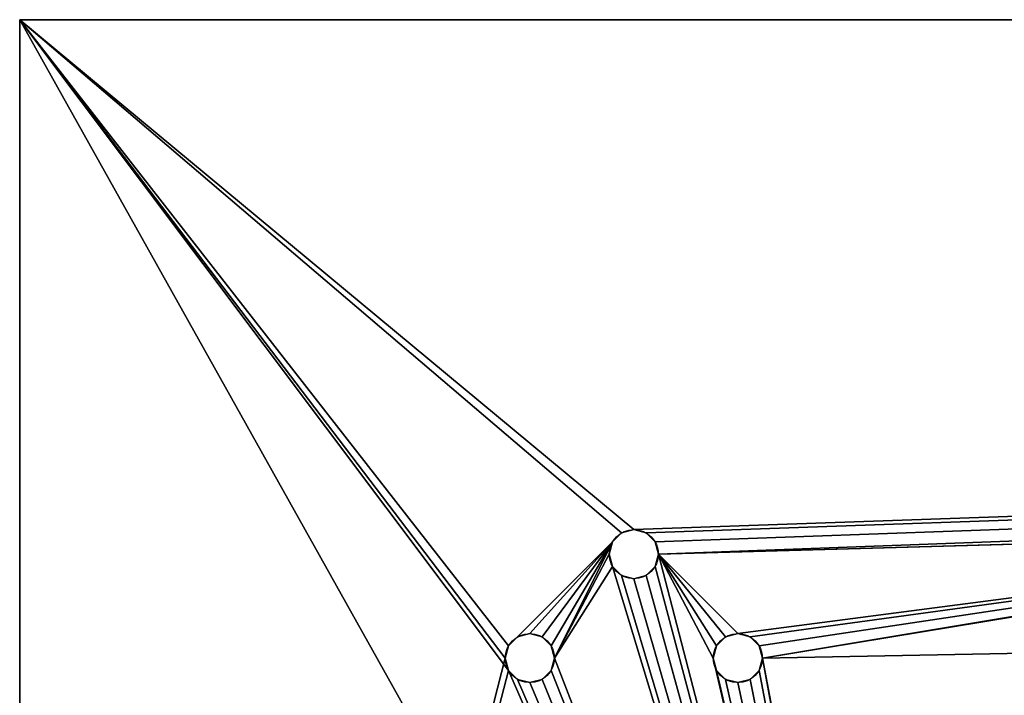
# Model space of a CAD drawing. Extents: x 0 to 185, y 0 to 44.
# Tile 3 of 23: x 0 to 12.02, y 35.24 to 43.5. Entities that reach past the tile are written whole.
import ezdxf

# ---------------------------------------------------------------- set-up
doc = ezdxf.new("R2010")
doc.units = 0
doc.header["$MEASUREMENT"] = 0
doc.layers.get('0').update_dxf_attribs({"color": 13, "linetype": 'CONTINUOUS'})

msp = doc.modelspace()

# ---------------------------------------------------------------- linework, layer by layer
for p, q in [((185, 43.5, 0.8), (0, 43.5, 0.8)), ((0, 43.5, 0.8), (0, 12.5, 0.8)), ((0, 43.5, -0.8), (0, 12.5, -0.8)), ((185, 43.5, -0.8), (0, 43.5, -0.8)), ((0, 43.5, 0.8), (0, 43.5, -0.8)), ((7.35, 37.23, 0.8), (7.35, 37.23, -0.8)), ((7.5, 37.27, 0.8), (7.5, 37.27, -0.8)), ((7.65, 37.23, 0.8), (7.65, 37.23, -0.8)), ((7.24, 37.12, 0.8), (7.24, 37.12, -0.8)), ((7.76, 37.12, 0.8), (7.76, 37.12, -0.8)), ((7.2, 36.97, 0.8), (7.2, 36.97, -0.8)), ((7.8, 36.97, 0.8), (7.8, 36.97, -0.8)), ((7.24, 36.82, 0.8), (7.24, 36.82, -0.8)), ((7.76, 36.82, 0.8), (7.76, 36.82, -0.8)), ((7.35, 36.71, 0.8), (7.35, 36.71, -0.8)), ((7.65, 36.71, 0.8), (7.65, 36.71, -0.8)), ((7.5, 36.67, 0.8), (7.5, 36.67, -0.8)), ((6.08, 35.96, 0.8), (6.08, 35.96, -0.8)), ((6.23, 36, 0.8), (6.23, 36, -0.8)), ((6.38, 35.96, 0.8), (6.38, 35.96, -0.8)), ((8.62, 35.96, 0.8), (8.62, 35.96, -0.8)), ((8.77, 36, 0.8), (8.77, 36, -0.8)), ((8.92, 35.96, 0.8), (8.92, 35.96, -0.8)), ((5.97, 35.85, 0.8), (5.97, 35.85, -0.8)), ((6.49, 35.85, 0.8), (6.49, 35.85, -0.8)), ((8.51, 35.85, 0.8), (8.51, 35.85, -0.8)), ((9.03, 35.85, 0.8), (9.03, 35.85, -0.8)), ((5.93, 35.7, 0.8), (5.93, 35.7, -0.8)), ((6.53, 35.7, 0.8), (6.53, 35.7, -0.8)), ((8.47, 35.7, 0.8), (8.47, 35.7, -0.8)), ((9.07, 35.7, 0.8), (9.07, 35.7, -0.8)), ((5.97, 35.55, 0.8), (5.97, 35.55, -0.8)), ((6.49, 35.55, 0.8), (6.49, 35.55, -0.8)), ((8.51, 35.55, 0.8), (8.51, 35.55, -0.8)), ((9.03, 35.55, 0.8), (9.03, 35.55, -0.8)), ((6.08, 35.44, 0.8), (6.08, 35.44, -0.8)), ((6.23, 35.4, 0.8), (6.23, 35.4, -0.8)), ((6.38, 35.44, 0.8), (6.38, 35.44, -0.8)), ((8.62, 35.44, 0.8), (8.62, 35.44, -0.8)), ((8.77, 35.4, 0.8), (8.77, 35.4, -0.8)), ((8.92, 35.44, 0.8), (8.92, 35.44, -0.8))]:
    msp.add_line(p, q)
for centre in [(7.5, 36.97, 0.8), (7.5, 36.97, -0.8), (6.23, 35.7, 0.8), (6.23, 35.7, -0.8), (8.77, 35.7, 0.8), (8.77, 35.7, -0.8)]:
    msp.add_circle(centre, 0.3)

# ---------------------------------------------------------------- meshes
at = {"color": 7}
mesh = msp.add_polyface(dxfattribs=at)
corners = [(16.97, 35.85, 0.8), (9.07, 35.7, 0.8), (11.39, 23.43, 0.8), (11.35, 23.28, 0.8), (11.5, 23.54, 0.8), (11.65, 23.58, 0.8), (11.8, 23.54, 0.8), (11.91, 23.43, 0.8), (11.95, 23.28, 0.8), (16.93, 35.7, 0.8), (0, 12.5, 0.8), (11.39, 23.13, 0.8), (0, 43.5, 0.8), (11.5, 23.02, 0.8), (11.65, 22.98, 0.8), (5.97, 35.55, 0.8), (6.08, 35.44, 0.8), (6.23, 35.4, 0.8), (6.38, 35.44, 0.8), (6.49, 35.55, 0.8), (6.53, 35.7, 0.8), (7.24, 36.82, 0.8), (7.35, 36.71, 0.8), (7.5, 36.67, 0.8), (7.65, 36.71, 0.8), (7.76, 36.82, 0.8), (7.8, 36.97, 0.8), (8.47, 35.7, 0.8), (8.51, 35.55, 0.8), (8.62, 35.44, 0.8), (8.77, 35.4, 0.8), (8.92, 35.44, 0.8), (9.03, 35.55, 0.8), (31.575, 28.898, 0.8), (17.08, 35.44, 0.8), (16.97, 35.55, 0.8), (17.53, 35.7, 0.8), (19.62, 35.44, 0.8), (18.24, 36.82, 0.8), (18.35, 36.71, 0.8), (19.51, 35.55, 0.8), (18.8, 36.97, 0.8), (19.47, 35.7, 0.8)]
mesh.append_faces([[corners[k] for k in face] for face in [(2, 1, 3), (0, 8, 9), (10, 11, 12), (11, 10, 13), (13, 10, 14), (15, 11, 16), (16, 11, 17), (17, 11, 18), (18, 11, 19), (19, 11, 20), (21, 11, 22), (22, 11, 23), (23, 11, 24), (24, 3, 25), (25, 3, 26), (27, 3, 28), (28, 3, 29), (29, 3, 30), (30, 3, 31), (31, 3, 32), (32, 3, 1)]], dxfattribs={"vtx0": -1, "vtx1": -1, "color": 7})
mesh.append_faces([[corners[k] for k in face] for face in [(0, 1, 2), (12, 11, 15), (20, 11, 21), (26, 3, 27), (8, 33, 34), (36, 37, 38)]], dxfattribs={"vtx0": -1, "vtx1": -1, "vtx2": -1, "color": 7})
mesh.append_faces([[corners[k] for k in face] for face in [(0, 2, 4), (0, 4, 5), (0, 5, 6), (0, 6, 7), (0, 7, 8), (24, 11, 3), (8, 34, 35), (8, 35, 9), (39, 37, 40), (41, 40, 42)]], dxfattribs={"vtx0": -1, "vtx2": -1, "color": 7})
mesh = msp.add_polyface(dxfattribs=at)
corners = [(7.5, 37.27, 0.8), (0, 43.5, 0.8), (7.35, 37.23, 0.8), (5.97, 35.85, 0.8), (5.93, 35.7, 0.8), (6.08, 35.96, 0.8), (7.24, 37.12, 0.8), (6.23, 36, 0.8), (6.38, 35.96, 0.8), (6.49, 35.85, 0.8), (6.53, 35.7, 0.8), (7.2, 36.97, 0.8), (18.5, 37.27, 0.8), (7.8, 36.97, 0.8), (8.77, 36, 0.8), (8.62, 35.96, 0.8), (8.51, 35.85, 0.8), (8.47, 35.7, 0.8), (8.92, 35.96, 0.8), (9.03, 35.85, 0.8), (9.07, 35.7, 0.8), (18.35, 37.23, 0.8), (16.97, 35.85, 0.8), (17.08, 35.96, 0.8), (18.24, 37.12, 0.8), (17.23, 36, 0.8), (17.38, 35.96, 0.8), (17.49, 35.85, 0.8), (17.53, 35.7, 0.8), (18.2, 36.97, 0.8), (19.77, 36, 0.8), (18.8, 36.97, 0.8), (19.62, 35.96, 0.8), (19.51, 35.85, 0.8), (19.47, 35.7, 0.8), (5.97, 35.55, 0.8), (7.24, 36.82, 0.8), (18.24, 36.82, 0.8), (19.62, 35.44, 0.8), (18.35, 36.71, 0.8), (19.51, 35.55, 0.8), (18.5, 36.67, 0.8), (18.65, 36.71, 0.8), (18.76, 36.82, 0.8)]
mesh.append_faces([[corners[k] for k in face] for face in [(0, 1, 2), (3, 1, 4), (2, 5, 6), (6, 10, 11), (14, 13, 15), (15, 13, 16), (16, 13, 17), (12, 20, 21), (21, 23, 24), (24, 28, 29), (30, 31, 32), (32, 31, 33), (33, 31, 34), (37, 38, 39), (39, 40, 41), (41, 40, 42), (42, 40, 43), (43, 40, 31)]], dxfattribs={"vtx0": -1, "vtx1": -1, "color": 7})
mesh.append_faces([[corners[k] for k in face] for face in [(2, 1, 3), (12, 13, 14), (21, 20, 22)]], dxfattribs={"vtx0": -1, "vtx1": -1, "vtx2": -1, "color": 7})
mesh.append_faces([[corners[k] for k in face] for face in [(2, 3, 5), (6, 5, 7), (6, 7, 8), (6, 8, 9), (6, 9, 10), (12, 14, 18), (12, 18, 19), (12, 19, 20), (21, 22, 23), (24, 23, 25), (24, 25, 26), (24, 26, 27), (24, 27, 28), (1, 35, 4), (10, 36, 11), (28, 37, 29)]], dxfattribs={"vtx0": -1, "vtx2": -1, "color": 7})
mesh = msp.add_polyface(dxfattribs=at)
corners = [(0, 43.5, 0.8), (7.5, 37.27, 0.8), (185, 43.5, 0.8), (7.65, 37.23, 0.8), (7.76, 37.12, 0.8), (7.8, 36.97, 0.8), (18.5, 37.27, 0.8), (18.65, 37.23, 0.8), (18.76, 37.12, 0.8), (18.8, 36.97, 0.8), (19.77, 36, 0.8), (19.92, 35.96, 0.8), (20.03, 35.85, 0.8), (20.07, 35.7, 0.8), (32.5, 32.35, 0.8), (31.575, 32.102, 0.8), (30.898, 31.425, 0.8), (30.65, 30.5, 0.8), (33.425, 32.102, 0.8), (11.65, 22.98, 0.8), (0, 12.5, 0.8), (167.5, 12.5, 0.8), (11.8, 23.02, 0.8), (11.91, 23.13, 0.8), (11.95, 23.28, 0.8), (32.5, 28.65, 0.8), (31.575, 28.898, 0.8), (17.08, 35.44, 0.8), (17.23, 35.4, 0.8), (17.38, 35.44, 0.8), (17.49, 35.55, 0.8), (17.53, 35.7, 0.8), (19.62, 35.44, 0.8), (19.77, 35.4, 0.8), (19.92, 35.44, 0.8), (20.03, 35.55, 0.8), (30.898, 29.575, 0.8), (33.425, 28.898, 0.8), (34.102, 29.575, 0.8), (34.35, 30.5, 0.8)]
mesh.append_faces([[corners[k] for k in face] for face in [(0, 1, 2), (14, 13, 15), (15, 13, 16), (16, 13, 17), (19, 21, 22), (22, 21, 23), (23, 21, 24), (27, 26, 28), (28, 26, 29), (29, 26, 30), (30, 26, 31), (32, 26, 33), (33, 26, 34), (34, 26, 35), (35, 26, 13), (25, 21, 37), (37, 21, 38), (38, 21, 39)]], dxfattribs={"vtx0": -1, "vtx1": -1, "color": 7})
mesh.append_faces([[corners[k] for k in face] for face in [(2, 5, 6), (2, 9, 10), (2, 13, 14), (24, 21, 25), (31, 26, 32)]], dxfattribs={"vtx0": -1, "vtx1": -1, "vtx2": -1, "color": 7})
mesh.append_faces([[corners[k] for k in face] for face in [(2, 1, 3), (2, 3, 4), (2, 4, 5), (2, 6, 7), (2, 7, 8), (2, 8, 9), (2, 10, 11), (2, 11, 12), (2, 12, 13), (2, 14, 18), (19, 20, 21), (24, 25, 26), (13, 26, 36), (13, 36, 17)]], dxfattribs={"vtx0": -1, "vtx2": -1, "color": 7})
mesh = msp.add_polyface(dxfattribs=at)
corners = [(0, 43.5, -0.8), (5.93, 35.7, -0.8), (0, 12.5, -0.8), (9.07, 35.7, -0.8), (16.97, 35.85, -0.8), (11.39, 23.43, -0.8), (11.35, 23.28, -0.8), (11.5, 23.54, -0.8), (11.65, 23.58, -0.8), (11.8, 23.54, -0.8), (11.91, 23.43, -0.8), (11.95, 23.28, -0.8), (16.93, 35.7, -0.8), (11.65, 22.98, -0.8), (11.5, 23.02, -0.8), (11.39, 23.13, -0.8), (5.97, 35.55, -0.8), (6.08, 35.44, -0.8), (6.23, 35.4, -0.8), (6.38, 35.44, -0.8), (6.49, 35.55, -0.8), (6.53, 35.7, -0.8), (7.24, 36.82, -0.8), (7.35, 36.71, -0.8), (7.5, 36.67, -0.8), (7.65, 36.71, -0.8), (7.76, 36.82, -0.8), (7.8, 36.97, -0.8), (8.47, 35.7, -0.8), (8.51, 35.55, -0.8), (8.62, 35.44, -0.8), (8.77, 35.4, -0.8), (8.92, 35.44, -0.8), (9.03, 35.55, -0.8), (31.575, 28.898, -0.8), (17.08, 35.44, -0.8), (16.97, 35.55, -0.8), (19.62, 35.44, -0.8), (17.53, 35.7, -0.8), (18.24, 36.82, -0.8), (18.35, 36.71, -0.8), (19.51, 35.55, -0.8)]
mesh.append_faces([[corners[k] for k in face] for face in [(0, 1, 2), (5, 4, 7), (7, 4, 8), (8, 4, 9), (9, 4, 10), (10, 4, 11), (13, 2, 14), (14, 2, 15), (16, 2, 1), (15, 25, 6), (35, 11, 36), (36, 11, 12), (37, 40, 41)]], dxfattribs={"vtx0": -1, "vtx1": -1, "color": 7})
mesh.append_faces([[corners[k] for k in face] for face in [(3, 4, 5), (15, 2, 16), (15, 21, 22), (6, 27, 28), (34, 11, 35), (37, 38, 39)]], dxfattribs={"vtx0": -1, "vtx1": -1, "vtx2": -1, "color": 7})
mesh.append_faces([[corners[k] for k in face] for face in [(3, 5, 6), (11, 4, 12), (15, 16, 17), (15, 17, 18), (15, 18, 19), (15, 19, 20), (15, 20, 21), (15, 22, 23), (15, 23, 24), (15, 24, 25), (6, 25, 26), (6, 26, 27), (6, 28, 29), (6, 29, 30), (6, 30, 31), (6, 31, 32), (6, 32, 33), (6, 33, 3)]], dxfattribs={"vtx0": -1, "vtx2": -1, "color": 7})
mesh = msp.add_polyface(dxfattribs=at)
corners = [(5.93, 35.7, -0.8), (0, 43.5, -0.8), (5.97, 35.85, -0.8), (7.35, 37.23, -0.8), (7.5, 37.27, -0.8), (6.08, 35.96, -0.8), (7.24, 37.12, -0.8), (6.23, 36, -0.8), (6.38, 35.96, -0.8), (6.49, 35.85, -0.8), (6.53, 35.7, -0.8), (7.2, 36.97, -0.8), (7.8, 36.97, -0.8), (18.5, 37.27, -0.8), (8.77, 36, -0.8), (8.62, 35.96, -0.8), (8.51, 35.85, -0.8), (8.47, 35.7, -0.8), (8.92, 35.96, -0.8), (9.03, 35.85, -0.8), (9.07, 35.7, -0.8), (18.35, 37.23, -0.8), (16.97, 35.85, -0.8), (17.08, 35.96, -0.8), (18.24, 37.12, -0.8), (17.23, 36, -0.8), (17.38, 35.96, -0.8), (17.49, 35.85, -0.8), (17.53, 35.7, -0.8), (18.2, 36.97, -0.8), (18.8, 36.97, -0.8), (19.77, 36, -0.8), (19.62, 35.96, -0.8), (19.51, 35.85, -0.8), (19.47, 35.7, -0.8), (7.24, 36.82, -0.8), (18.24, 36.82, -0.8), (19.62, 35.44, -0.8), (18.35, 36.71, -0.8), (19.51, 35.55, -0.8), (18.5, 36.67, -0.8), (18.65, 36.71, -0.8), (18.76, 36.82, -0.8)]
mesh.append_faces([[corners[k] for k in face] for face in [(0, 1, 2), (3, 1, 4), (2, 3, 5), (5, 6, 7), (7, 6, 8), (8, 6, 9), (9, 6, 10), (14, 13, 18), (18, 13, 19), (19, 13, 20), (22, 21, 23), (23, 24, 25), (25, 24, 26), (26, 24, 27), (27, 24, 28), (35, 10, 11), (36, 28, 29), (39, 30, 34)]], dxfattribs={"vtx0": -1, "vtx1": -1, "color": 7})
mesh.append_faces([[corners[k] for k in face] for face in [(2, 1, 3), (12, 13, 14), (20, 21, 22)]], dxfattribs={"vtx0": -1, "vtx1": -1, "vtx2": -1, "color": 7})
mesh.append_faces([[corners[k] for k in face] for face in [(5, 3, 6), (10, 6, 11), (12, 14, 15), (12, 15, 16), (12, 16, 17), (20, 13, 21), (23, 21, 24), (28, 24, 29), (30, 31, 32), (30, 32, 33), (30, 33, 34), (37, 36, 38), (39, 38, 40), (39, 40, 41), (39, 41, 42), (39, 42, 30)]], dxfattribs={"vtx0": -1, "vtx2": -1, "color": 7})
mesh = msp.add_polyface(dxfattribs=at)
corners = [(7.5, 37.27, -0.8), (0, 43.5, -0.8), (185, 43.5, -0.8), (7.65, 37.23, -0.8), (7.76, 37.12, -0.8), (7.8, 36.97, -0.8), (18.5, 37.27, -0.8), (18.65, 37.23, -0.8), (18.76, 37.12, -0.8), (18.8, 36.97, -0.8), (19.77, 36, -0.8), (19.92, 35.96, -0.8), (20.03, 35.85, -0.8), (20.07, 35.7, -0.8), (32.5, 32.35, -0.8), (31.575, 32.102, -0.8), (30.898, 31.425, -0.8), (30.65, 30.5, -0.8), (33.425, 32.102, -0.8), (0, 12.5, -0.8), (11.65, 22.98, -0.8), (167.5, 12.5, -0.8), (11.8, 23.02, -0.8), (11.91, 23.13, -0.8), (11.95, 23.28, -0.8), (32.5, 28.65, -0.8), (31.575, 28.898, -0.8), (17.08, 35.44, -0.8), (17.23, 35.4, -0.8), (17.38, 35.44, -0.8), (17.49, 35.55, -0.8), (17.53, 35.7, -0.8), (19.62, 35.44, -0.8), (19.77, 35.4, -0.8), (19.92, 35.44, -0.8), (20.03, 35.55, -0.8), (30.898, 29.575, -0.8), (33.425, 28.898, -0.8), (34.102, 29.575, -0.8), (34.35, 30.5, -0.8)]
mesh.append_faces([[corners[k] for k in face] for face in [(0, 2, 3), (3, 2, 4), (4, 2, 5), (6, 2, 7), (7, 2, 8), (8, 2, 9), (10, 2, 11), (11, 2, 12), (12, 2, 13), (14, 2, 18), (19, 20, 21), (25, 24, 26), (26, 13, 36), (36, 13, 17)]], dxfattribs={"vtx0": -1, "vtx1": -1, "color": 7})
mesh.append_faces([[corners[k] for k in face] for face in [(5, 2, 6), (9, 2, 10), (13, 2, 14), (21, 24, 25), (26, 31, 32)]], dxfattribs={"vtx0": -1, "vtx1": -1, "vtx2": -1, "color": 7})
mesh.append_faces([[corners[k] for k in face] for face in [(0, 1, 2), (13, 14, 15), (13, 15, 16), (13, 16, 17), (21, 20, 22), (21, 22, 23), (21, 23, 24), (26, 27, 28), (26, 28, 29), (26, 29, 30), (26, 30, 31), (26, 32, 33), (26, 33, 34), (26, 34, 35), (26, 35, 13), (21, 25, 37), (21, 37, 38), (21, 38, 39)]], dxfattribs={"vtx0": -1, "vtx2": -1, "color": 7})
at = {"color": 244}
mesh = msp.add_polyface(dxfattribs=at)
corners = [(0, 43.5, 0.8), (0, 12.5, -0.8), (0, 12.5, 0.8), (0, 43.5, -0.8)]
mesh.append_faces([[corners[k] for k in face] for face in [(0, 1, 2), (1, 0, 3)]], dxfattribs={"vtx0": -1, "color": 244})
mesh = msp.add_polyface(dxfattribs=at)
corners = [(0, 43.5, 0.8), (185, 43.5, -0.8), (0, 43.5, -0.8), (185, 43.5, 0.8)]
mesh.append_faces([[corners[k] for k in face] for face in [(0, 1, 2), (1, 0, 3)]], dxfattribs={"vtx0": -1, "color": 244})
at = {"color": 9}
mesh = msp.add_polyface(dxfattribs=at)
corners = [(7.35, 37.23, -0.8), (7.24, 37.12, 0.8), (7.24, 37.12, -0.8), (7.35, 37.23, 0.8)]
mesh.append_faces([[corners[k] for k in face] for face in [(0, 1, 2), (1, 0, 3)]], dxfattribs={"vtx0": -1, "color": 9})
mesh = msp.add_polyface(dxfattribs=at)
corners = [(7.5, 37.27, 0.8), (7.35, 37.23, -0.8), (7.5, 37.27, -0.8), (7.35, 37.23, 0.8)]
mesh.append_faces([[corners[k] for k in face] for face in [(0, 1, 2), (1, 0, 3)]], dxfattribs={"vtx0": -1, "color": 9})
mesh = msp.add_polyface(dxfattribs=at)
corners = [(7.65, 37.23, 0.8), (7.5, 37.27, -0.8), (7.65, 37.23, -0.8), (7.5, 37.27, 0.8)]
mesh.append_faces([[corners[k] for k in face] for face in [(0, 1, 2), (1, 0, 3)]], dxfattribs={"vtx0": -1, "color": 9})
mesh = msp.add_polyface(dxfattribs=at)
corners = [(7.65, 37.23, 0.8), (7.76, 37.12, -0.8), (7.76, 37.12, 0.8), (7.65, 37.23, -0.8)]
mesh.append_faces([[corners[k] for k in face] for face in [(0, 1, 2), (1, 0, 3)]], dxfattribs={"vtx0": -1, "color": 9})
mesh = msp.add_polyface(dxfattribs=at)
corners = [(7.24, 37.12, -0.8), (7.2, 36.97, 0.8), (7.2, 36.97, -0.8), (7.24, 37.12, 0.8)]
mesh.append_faces([[corners[k] for k in face] for face in [(0, 1, 2), (1, 0, 3)]], dxfattribs={"vtx0": -1, "color": 9})
mesh = msp.add_polyface(dxfattribs=at)
corners = [(7.76, 37.12, 0.8), (7.8, 36.97, -0.8), (7.8, 36.97, 0.8), (7.76, 37.12, -0.8)]
mesh.append_faces([[corners[k] for k in face] for face in [(0, 1, 2), (1, 0, 3)]], dxfattribs={"vtx0": -1, "color": 9})
mesh = msp.add_polyface(dxfattribs=at)
corners = [(7.2, 36.97, -0.8), (7.24, 36.82, 0.8), (7.24, 36.82, -0.8), (7.2, 36.97, 0.8)]
mesh.append_faces([[corners[k] for k in face] for face in [(0, 1, 2), (1, 0, 3)]], dxfattribs={"vtx0": -1, "color": 9})
mesh = msp.add_polyface(dxfattribs=at)
corners = [(7.8, 36.97, 0.8), (7.76, 36.82, -0.8), (7.76, 36.82, 0.8), (7.8, 36.97, -0.8)]
mesh.append_faces([[corners[k] for k in face] for face in [(0, 1, 2), (1, 0, 3)]], dxfattribs={"vtx0": -1, "color": 9})
mesh = msp.add_polyface(dxfattribs=at)
corners = [(7.24, 36.82, -0.8), (7.35, 36.71, 0.8), (7.35, 36.71, -0.8), (7.24, 36.82, 0.8)]
mesh.append_faces([[corners[k] for k in face] for face in [(0, 1, 2), (1, 0, 3)]], dxfattribs={"vtx0": -1, "color": 9})
mesh = msp.add_polyface(dxfattribs=at)
corners = [(7.76, 36.82, 0.8), (7.65, 36.71, -0.8), (7.65, 36.71, 0.8), (7.76, 36.82, -0.8)]
mesh.append_faces([[corners[k] for k in face] for face in [(0, 1, 2), (1, 0, 3)]], dxfattribs={"vtx0": -1, "color": 9})
mesh = msp.add_polyface(dxfattribs=at)
corners = [(7.35, 36.71, 0.8), (7.5, 36.67, -0.8), (7.35, 36.71, -0.8), (7.5, 36.67, 0.8)]
mesh.append_faces([[corners[k] for k in face] for face in [(0, 1, 2), (1, 0, 3)]], dxfattribs={"vtx0": -1, "color": 9})
mesh = msp.add_polyface(dxfattribs=at)
corners = [(7.5, 36.67, 0.8), (7.65, 36.71, -0.8), (7.5, 36.67, -0.8), (7.65, 36.71, 0.8)]
mesh.append_faces([[corners[k] for k in face] for face in [(0, 1, 2), (1, 0, 3)]], dxfattribs={"vtx0": -1, "color": 9})
mesh = msp.add_polyface(dxfattribs=at)
corners = [(6.08, 35.96, -0.8), (5.97, 35.85, 0.8), (5.97, 35.85, -0.8), (6.08, 35.96, 0.8)]
mesh.append_faces([[corners[k] for k in face] for face in [(0, 1, 2), (1, 0, 3)]], dxfattribs={"vtx0": -1, "color": 9})
mesh = msp.add_polyface(dxfattribs=at)
corners = [(6.23, 36, 0.8), (6.08, 35.96, -0.8), (6.23, 36, -0.8), (6.08, 35.96, 0.8)]
mesh.append_faces([[corners[k] for k in face] for face in [(0, 1, 2), (1, 0, 3)]], dxfattribs={"vtx0": -1, "color": 9})
mesh = msp.add_polyface(dxfattribs=at)
corners = [(6.38, 35.96, 0.8), (6.23, 36, -0.8), (6.38, 35.96, -0.8), (6.23, 36, 0.8)]
mesh.append_faces([[corners[k] for k in face] for face in [(0, 1, 2), (1, 0, 3)]], dxfattribs={"vtx0": -1, "color": 9})
mesh = msp.add_polyface(dxfattribs=at)
corners = [(6.38, 35.96, 0.8), (6.49, 35.85, -0.8), (6.49, 35.85, 0.8), (6.38, 35.96, -0.8)]
mesh.append_faces([[corners[k] for k in face] for face in [(0, 1, 2), (1, 0, 3)]], dxfattribs={"vtx0": -1, "color": 9})
mesh = msp.add_polyface(dxfattribs=at)
corners = [(8.62, 35.96, -0.8), (8.51, 35.85, 0.8), (8.51, 35.85, -0.8), (8.62, 35.96, 0.8)]
mesh.append_faces([[corners[k] for k in face] for face in [(0, 1, 2), (1, 0, 3)]], dxfattribs={"vtx0": -1, "color": 9})
mesh = msp.add_polyface(dxfattribs=at)
corners = [(8.77, 36, 0.8), (8.62, 35.96, -0.8), (8.77, 36, -0.8), (8.62, 35.96, 0.8)]
mesh.append_faces([[corners[k] for k in face] for face in [(0, 1, 2), (1, 0, 3)]], dxfattribs={"vtx0": -1, "color": 9})
mesh = msp.add_polyface(dxfattribs=at)
corners = [(8.92, 35.96, 0.8), (8.77, 36, -0.8), (8.92, 35.96, -0.8), (8.77, 36, 0.8)]
mesh.append_faces([[corners[k] for k in face] for face in [(0, 1, 2), (1, 0, 3)]], dxfattribs={"vtx0": -1, "color": 9})
mesh = msp.add_polyface(dxfattribs=at)
corners = [(8.92, 35.96, 0.8), (9.03, 35.85, -0.8), (9.03, 35.85, 0.8), (8.92, 35.96, -0.8)]
mesh.append_faces([[corners[k] for k in face] for face in [(0, 1, 2), (1, 0, 3)]], dxfattribs={"vtx0": -1, "color": 9})
mesh = msp.add_polyface(dxfattribs=at)
corners = [(5.97, 35.85, -0.8), (5.93, 35.7, 0.8), (5.93, 35.7, -0.8), (5.97, 35.85, 0.8)]
mesh.append_faces([[corners[k] for k in face] for face in [(0, 1, 2), (1, 0, 3)]], dxfattribs={"vtx0": -1, "color": 9})
mesh = msp.add_polyface(dxfattribs=at)
corners = [(6.49, 35.85, 0.8), (6.53, 35.7, -0.8), (6.53, 35.7, 0.8), (6.49, 35.85, -0.8)]
mesh.append_faces([[corners[k] for k in face] for face in [(0, 1, 2), (1, 0, 3)]], dxfattribs={"vtx0": -1, "color": 9})
mesh = msp.add_polyface(dxfattribs=at)
corners = [(8.51, 35.85, -0.8), (8.47, 35.7, 0.8), (8.47, 35.7, -0.8), (8.51, 35.85, 0.8)]
mesh.append_faces([[corners[k] for k in face] for face in [(0, 1, 2), (1, 0, 3)]], dxfattribs={"vtx0": -1, "color": 9})
mesh = msp.add_polyface(dxfattribs=at)
corners = [(9.03, 35.85, 0.8), (9.07, 35.7, -0.8), (9.07, 35.7, 0.8), (9.03, 35.85, -0.8)]
mesh.append_faces([[corners[k] for k in face] for face in [(0, 1, 2), (1, 0, 3)]], dxfattribs={"vtx0": -1, "color": 9})
mesh = msp.add_polyface(dxfattribs=at)
corners = [(5.93, 35.7, -0.8), (5.97, 35.55, 0.8), (5.97, 35.55, -0.8), (5.93, 35.7, 0.8)]
mesh.append_faces([[corners[k] for k in face] for face in [(0, 1, 2), (1, 0, 3)]], dxfattribs={"vtx0": -1, "color": 9})
mesh = msp.add_polyface(dxfattribs=at)
corners = [(6.53, 35.7, 0.8), (6.49, 35.55, -0.8), (6.49, 35.55, 0.8), (6.53, 35.7, -0.8)]
mesh.append_faces([[corners[k] for k in face] for face in [(0, 1, 2), (1, 0, 3)]], dxfattribs={"vtx0": -1, "color": 9})
mesh = msp.add_polyface(dxfattribs=at)
corners = [(8.47, 35.7, -0.8), (8.51, 35.55, 0.8), (8.51, 35.55, -0.8), (8.47, 35.7, 0.8)]
mesh.append_faces([[corners[k] for k in face] for face in [(0, 1, 2), (1, 0, 3)]], dxfattribs={"vtx0": -1, "color": 9})
mesh = msp.add_polyface(dxfattribs=at)
corners = [(9.07, 35.7, 0.8), (9.03, 35.55, -0.8), (9.03, 35.55, 0.8), (9.07, 35.7, -0.8)]
mesh.append_faces([[corners[k] for k in face] for face in [(0, 1, 2), (1, 0, 3)]], dxfattribs={"vtx0": -1, "color": 9})
mesh = msp.add_polyface(dxfattribs=at)
corners = [(5.97, 35.55, -0.8), (6.08, 35.44, 0.8), (6.08, 35.44, -0.8), (5.97, 35.55, 0.8)]
mesh.append_faces([[corners[k] for k in face] for face in [(0, 1, 2), (1, 0, 3)]], dxfattribs={"vtx0": -1, "color": 9})
mesh = msp.add_polyface(dxfattribs=at)
corners = [(6.49, 35.55, 0.8), (6.38, 35.44, -0.8), (6.38, 35.44, 0.8), (6.49, 35.55, -0.8)]
mesh.append_faces([[corners[k] for k in face] for face in [(0, 1, 2), (1, 0, 3)]], dxfattribs={"vtx0": -1, "color": 9})
mesh = msp.add_polyface(dxfattribs=at)
corners = [(8.51, 35.55, -0.8), (8.62, 35.44, 0.8), (8.62, 35.44, -0.8), (8.51, 35.55, 0.8)]
mesh.append_faces([[corners[k] for k in face] for face in [(0, 1, 2), (1, 0, 3)]], dxfattribs={"vtx0": -1, "color": 9})
mesh = msp.add_polyface(dxfattribs=at)
corners = [(9.03, 35.55, 0.8), (8.92, 35.44, -0.8), (8.92, 35.44, 0.8), (9.03, 35.55, -0.8)]
mesh.append_faces([[corners[k] for k in face] for face in [(0, 1, 2), (1, 0, 3)]], dxfattribs={"vtx0": -1, "color": 9})
mesh = msp.add_polyface(dxfattribs=at)
corners = [(6.08, 35.44, 0.8), (6.23, 35.4, -0.8), (6.08, 35.44, -0.8), (6.23, 35.4, 0.8)]
mesh.append_faces([[corners[k] for k in face] for face in [(0, 1, 2), (1, 0, 3)]], dxfattribs={"vtx0": -1, "color": 9})
mesh = msp.add_polyface(dxfattribs=at)
corners = [(6.23, 35.4, 0.8), (6.38, 35.44, -0.8), (6.23, 35.4, -0.8), (6.38, 35.44, 0.8)]
mesh.append_faces([[corners[k] for k in face] for face in [(0, 1, 2), (1, 0, 3)]], dxfattribs={"vtx0": -1, "color": 9})
mesh = msp.add_polyface(dxfattribs=at)
corners = [(8.62, 35.44, 0.8), (8.77, 35.4, -0.8), (8.62, 35.44, -0.8), (8.77, 35.4, 0.8)]
mesh.append_faces([[corners[k] for k in face] for face in [(0, 1, 2), (1, 0, 3)]], dxfattribs={"vtx0": -1, "color": 9})
mesh = msp.add_polyface(dxfattribs=at)
corners = [(8.77, 35.4, 0.8), (8.92, 35.44, -0.8), (8.77, 35.4, -0.8), (8.92, 35.44, 0.8)]
mesh.append_faces([[corners[k] for k in face] for face in [(0, 1, 2), (1, 0, 3)]], dxfattribs={"vtx0": -1, "color": 9})

doc.saveas('drawing.dxf')
